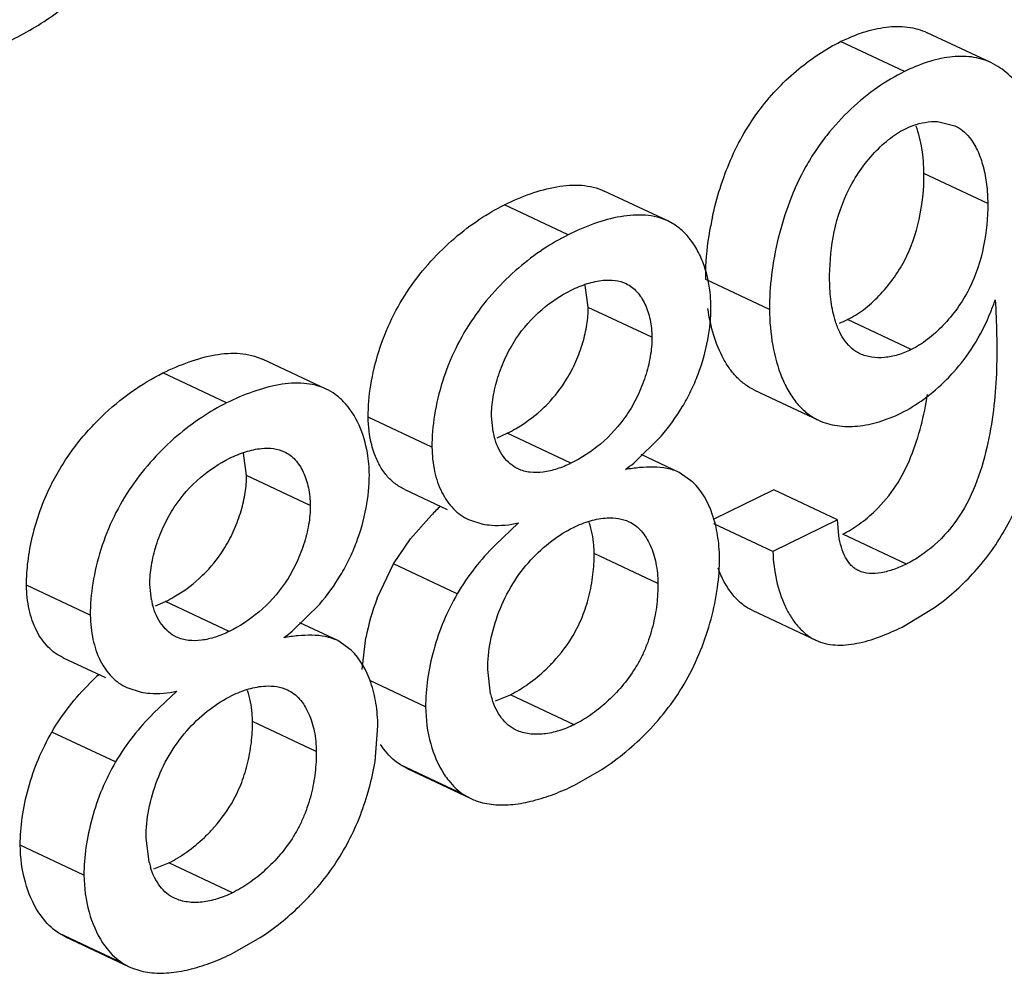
# Model space of a CAD drawing. Header units: inches. Extents: x 0 to 34, y 0 to 22.
# Tile 47 of 84: x 25.931 to 26.041, y 15.215 to 15.321. Entities that reach past the tile are written whole.
import ezdxf

# ---------------------------------------------------------------- set-up
doc = ezdxf.new("R2010")
doc.units = ezdxf.units.IN
doc.header["$LTSCALE"] = 1.87
doc.header["$MEASUREMENT"] = 0
doc.layers.get('0').update_dxf_attribs({"linetype": 'CONTINUOUS'})

msp = doc.modelspace()

# ---------------------------------------------------------------- linework, layer by layer
at = {"color": 7, "linetype": 'CONTINUOUS'}
for p, q in [((26.0393853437, 15.3162958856), (26.0322850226, 15.3196329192)), ((26.0297369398, 15.3152956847), (26.0226366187, 15.3186327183)), ((26.0334386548, 15.3097236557), (26.0353537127, 15.3092621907)), ((26.0390253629, 15.3005887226), (26.0319250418, 15.3039257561)), ((26.0033859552, 15.2986500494), (25.9962856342, 15.301987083)), ((25.9922880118, 15.2971143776), (25.9851876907, 15.3004514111)), ((25.994512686, 15.2890244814), (25.9941814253, 15.2915013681)), ((26.0147080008, 15.2887997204), (26.0076076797, 15.2921367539)), ((26.0016130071, 15.2856874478), (25.994512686, 15.2890244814)), ((26.0305018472, 15.2843177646), (26.0234015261, 15.2876547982)), ((25.9653190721, 15.2799135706), (25.9582187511, 15.2832506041)), ((25.9542203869, 15.2783778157), (25.9471200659, 15.2817148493)), ((26.0130565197, 15.2797977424), (26.0201568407, 15.2764607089)), ((25.9770993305, 15.2734544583), (25.9699990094, 15.2767914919)), ((25.983908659, 15.2751704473), (25.9837351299, 15.2768881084)), ((25.9843611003, 15.2745052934), (25.9854901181, 15.2749920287)), ((25.9925904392, 15.2716549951), (25.9854901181, 15.2749920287)), ((25.9995886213, 15.2716782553), (26.0026697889, 15.2747078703)), ((25.9564450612, 15.2702879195), (25.9561137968, 15.2727649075)), ((26.0046636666, 15.2706251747), (26.0004289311, 15.2726154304)), ((26.0061783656, 15.269562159), (26.0046637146, 15.2706251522)), ((25.9635453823, 15.266950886), (25.9564450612, 15.2702879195)), ((25.974074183, 15.2687276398), (25.9787838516, 15.2665141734)), ((26.0151826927, 15.2687035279), (26.0084298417, 15.2653798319)), ((26.0222830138, 15.2653664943), (26.0151826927, 15.2687035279)), ((25.974717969, 15.2632485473), (25.977034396, 15.2658718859)), ((25.9811745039, 15.2653906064), (25.9827599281, 15.264880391)), ((26.0222830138, 15.2653664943), (26.0150911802, 15.2618267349)), ((26.0224231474, 15.2636016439), (26.0222830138, 15.2653664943)), ((25.9867417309, 15.265001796), (25.9841298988, 15.262529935)), ((26.0150911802, 15.2618267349), (26.0085065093, 15.2649214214)), ((25.9728256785, 15.2604452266), (25.974717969, 15.2632485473)), ((26.0299647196, 15.260415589), (26.0228643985, 15.2637526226)), ((26.0022783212, 15.2582674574), (25.9951780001, 15.2616044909)), ((25.9709906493, 15.2566054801), (25.9728256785, 15.2604452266)), ((25.9799259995, 15.2571081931), (25.9728256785, 15.2604452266)), ((25.9390317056, 15.2547178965), (25.9319313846, 15.25805493)), ((25.9458410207, 15.2564341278), (25.945667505, 15.2581515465)), ((25.9462933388, 15.2557686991), (25.9474224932, 15.2562554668)), ((25.9545228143, 15.2529184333), (25.9474224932, 15.2562554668)), ((25.9615214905, 15.2529417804), (25.964603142, 15.2559717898)), ((26.0127826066, 15.2552686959), (26.0198829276, 15.2519316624)), ((26.0294821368, 15.253405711), (26.0330805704, 15.2555651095)), ((25.9665962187, 15.2518890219), (25.9623619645, 15.2538790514)), ((25.9693088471, 15.2486893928), (25.9697299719, 15.252193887)), ((25.9681111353, 15.250825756), (25.9665962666, 15.2518889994)), ((25.9360065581, 15.249991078), (25.9407162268, 15.2477776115)), ((25.9836417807, 15.2459551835), (25.9833134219, 15.2486701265)), ((25.943106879, 15.2466540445), (25.9446923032, 15.2461438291)), ((25.9763965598, 15.2445012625), (25.9701646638, 15.2474301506)), ((25.9486741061, 15.2462652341), (25.9460622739, 15.2437933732)), ((25.9841729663, 15.2451961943), (25.9858352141, 15.2458623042)), ((25.9929355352, 15.2425252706), (25.9858352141, 15.2458623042)), ((25.9642106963, 15.2395308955), (25.9571103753, 15.2428679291)), ((25.9707555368, 15.2384402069), (25.9710727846, 15.2423946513)), ((25.9418583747, 15.2383716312), (25.9347580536, 15.2417086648)), ((25.9806894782, 15.2347060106), (25.9735891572, 15.2380430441)), ((25.9743447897, 15.2376301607), (25.9735891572, 15.2380430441)), ((25.9743422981, 15.2376248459), (25.9814426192, 15.2342878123)), ((25.9929975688, 15.2357944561), (25.9960431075, 15.2375440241)), ((25.9806894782, 15.2347060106), (25.9814426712, 15.234287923)), ((25.938328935, 15.2257647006), (25.9312286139, 15.2291017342)), ((25.9455751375, 15.227218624), (25.945246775, 15.229934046)), ((25.946106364, 15.2264599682), (25.9477675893, 15.2271257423)), ((25.9548679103, 15.2237887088), (25.9477675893, 15.2271257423)), ((25.9426218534, 15.2159694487), (25.9355215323, 15.2193064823)), ((25.9362771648, 15.2188935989), (25.9355215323, 15.2193064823)), ((25.9362746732, 15.218888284), (25.9433749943, 15.2155512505)), ((25.9549299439, 15.2170578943), (25.9579754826, 15.2188074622)), ((25.9426218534, 15.2159694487), (25.9433750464, 15.2155513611))]:
    msp.add_line(p, q, dxfattribs=at)
for centre, radius, start, end in [((26.0092488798, 15.3037353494), 0.0226769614, 347.4568042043, 0.4810888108), ((26.042815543, 15.2916537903), 0.0352501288, 167.8623934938, 169.4431078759), ((26.0191275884, 15.2963176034), 0.0096597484, 290.6162671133, 296.2601870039), ((25.9920757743, 15.2767915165), 0.0083264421, 191.2265744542, 195.2285287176), ((25.9865802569, 15.2876177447), 0.0205738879, 305.9512365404, 309.218201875), ((26.0077140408, 15.2357854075), 0.0429701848, 133.6431180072, 135.5592730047), ((25.9540064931, 15.2580549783), 0.008324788, 191.2272989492, 195.2315956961), ((25.9965026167, 15.2469291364), 0.0272853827, 159.2289420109, 168.8749298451), ((25.9485138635, 15.2688813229), 0.0205734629, 305.9512229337, 309.2165172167), ((25.969646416, 15.2170488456), 0.0429701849, 133.6431180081, 135.5592730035), ((25.9929193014, 15.2482438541), 0.0095556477, 193.8576060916, 197.2982667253), ((25.9548545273, 15.2295074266), 0.0095574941, 193.8556909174, 197.2944252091)]:
    msp.add_arc(centre, radius, start, end, dxfattribs=at)
for points, knots in [([(25.9296378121, 15.3184954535), (25.9314269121, 15.3193760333), (25.9341036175, 15.3208932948), (25.9374042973, 15.323482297), (25.9397957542, 15.3258779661), (25.9419914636, 15.3286449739), (25.9439596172, 15.3316858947), (25.9456438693, 15.3349165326), (25.9474631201, 15.3393719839), (25.9490212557, 15.3451366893), (25.9499962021, 15.3521321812), (25.9503507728, 15.3590041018), (25.9503480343, 15.3635217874), (25.9503276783, 15.3657304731)], [0, 0, 0, 0, 0.1091545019, 0.1675021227, 0.2291705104, 0.2939851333, 0.360513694, 0.4271662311, 0.4931150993, 0.6236335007, 0.7527466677, 0.87909216, 1, 1, 1, 1]), ([(26.0226366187, 15.3186327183), (26.0234601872, 15.3190380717), (26.0251097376, 15.3197248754), (26.0276298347, 15.3203286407), (26.0296970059, 15.3203728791), (26.031230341, 15.320063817), (26.0319438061, 15.3197932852), (26.0322850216, 15.3196329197)], [0, 0, 0, 0, 0.2749922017, 0.5331538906, 0.7725799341, 0.8870511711, 1, 1, 1, 1]), ([(26.0083534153, 15.2990654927), (26.0085865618, 15.3001496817), (26.0091571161, 15.3023085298), (26.0103185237, 15.3054455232), (26.011795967, 15.3084247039), (26.0136033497, 15.3111394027), (26.0156687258, 15.3135375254), (26.0185552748, 15.3162038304), (26.0209719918, 15.3178134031), (26.0226366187, 15.3186327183)], [0, 0, 0, 0, 0.1327801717, 0.2668934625, 0.3998992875, 0.5300004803, 0.6563314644, 0.7778564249, 1, 1, 1, 1]), ([(26.0393853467, 15.3162958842), (26.0390441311, 15.3164562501), (26.0383306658, 15.3167267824), (26.0367973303, 15.3170358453), (26.0347301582, 15.3169916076), (26.0322100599, 15.3163878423), (26.0305605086, 15.3157010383), (26.0297369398, 15.3152956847)], [0, 0, 0, 0, 0.1129488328, 0.2274200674, 0.4668461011, 0.7250077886, 1, 1, 1, 1]), ([(26.0451411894, 15.3083176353), (26.0449025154, 15.3092043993), (26.0443091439, 15.3108992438), (26.0430371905, 15.3131856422), (26.0414180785, 15.3150588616), (26.0400846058, 15.3159672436), (26.0393853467, 15.3162958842)], [0, 0, 0, 0, 0.2721545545, 0.5295749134, 0.7710208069, 1, 1, 1, 1]), ([(26.0297369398, 15.3152956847), (26.0286968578, 15.3147837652), (26.0266116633, 15.3135319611), (26.0236873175, 15.3111548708), (26.0214485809, 15.3087287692), (26.0198380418, 15.3065247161), (26.0183679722, 15.3041173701), (26.0168799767, 15.3008718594), (26.0156193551, 15.2968125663), (26.014868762, 15.2927687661), (26.0146961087, 15.290090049), (26.0147080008, 15.2887997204)], [0, 0, 0, 0, 0.1085495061, 0.2267196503, 0.3518418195, 0.4164174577, 0.4820953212, 0.6156856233, 0.7494855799, 0.8791701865, 1, 1, 1, 1]), ([(26.0297958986, 15.3088984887), (26.0300948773, 15.3090456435), (26.0312457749, 15.3095370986), (26.032520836, 15.309769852), (26.0334386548, 15.3097236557)], [0, 0, 0, 0, 0.2661138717, 1, 1, 1, 1]), ([(26.0319250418, 15.3039257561), (26.031916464, 15.3048564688), (26.031780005, 15.3066553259), (26.0313490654, 15.3084158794), (26.0310399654, 15.309226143)], [0, 0, 0, 0, 0.5176678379, 1, 1, 1, 1]), ([(26.0353537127, 15.3092621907), (26.0356668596, 15.3091150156), (26.036270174, 15.3087404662), (26.0371695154, 15.3078222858), (26.0379678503, 15.3064626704), (26.0385754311, 15.3046731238), (26.0389349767, 15.3026835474), (26.0390188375, 15.301296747), (26.0390253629, 15.3005887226)], [0, 0, 0, 0, 0.1051177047, 0.2132947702, 0.387514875, 0.5788879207, 0.7848920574, 1, 1, 1, 1]), ([(26.0214136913, 15.2920048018), (26.0213989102, 15.2936085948), (26.0216520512, 15.2969346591), (26.0228581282, 15.3010078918), (26.0245669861, 15.3040224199), (26.0261310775, 15.3060460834), (26.0278610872, 15.3077149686), (26.0291461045, 15.3085786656), (26.0297958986, 15.3088984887)], [0, 0, 0, 0, 0.2433642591, 0.5033697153, 0.6364683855, 0.7672443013, 0.8901068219, 1, 1, 1, 1]), ([(25.9851876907, 15.3004514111), (25.9861334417, 15.3009169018), (25.9880273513, 15.3017362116), (25.9904794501, 15.3024255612), (25.9924025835, 15.3026612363), (25.9937719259, 15.3026580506), (25.995078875, 15.3024553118), (25.9958996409, 15.3021684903), (25.9962855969, 15.3019871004)], [0, 0, 0, 0, 0.273742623, 0.5347826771, 0.6580068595, 0.7759068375, 0.8892523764, 1, 1, 1, 1]), ([(25.9699990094, 15.2767914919), (25.9699879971, 15.2779863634), (25.9702100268, 15.2804699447), (25.9711063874, 15.2841716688), (25.9725457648, 15.2878203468), (25.9745231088, 15.2911960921), (25.9769013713, 15.2941838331), (25.9795354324, 15.2967455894), (25.9822945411, 15.2988478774), (25.9842276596, 15.299978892), (25.9851876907, 15.3004514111)], [0, 0, 0, 0, 0.1214642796, 0.2520254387, 0.3860623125, 0.5186854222, 0.6481787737, 0.7730902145, 0.8912324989, 1, 1, 1, 1]), ([(26.0390253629, 15.3005887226), (26.039039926, 15.2990085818), (26.0387238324, 15.2957332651), (26.0371845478, 15.2909813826), (26.0347366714, 15.2875566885), (26.0323900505, 15.2854375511), (26.0311333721, 15.2846285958), (26.0305018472, 15.2843177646)], [0, 0, 0, 0, 0.2461099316, 0.5086619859, 0.7689776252, 0.8903748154, 1, 1, 1, 1]), ([(26.0033859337, 15.2986500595), (26.0029999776, 15.2988314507), (26.0021792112, 15.2991182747), (26.0008722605, 15.2993210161), (25.9995029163, 15.2993242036), (25.9975797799, 15.2990885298), (25.995127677, 15.29839918), (25.9932337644, 15.297579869), (25.9922880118, 15.2971143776)], [0, 0, 0, 0, 0.110747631, 0.2240931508, 0.3419931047, 0.4652172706, 0.7262573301, 1, 1, 1, 1]), ([(26.0074250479, 15.293679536), (26.0072279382, 15.2942428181), (26.006765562, 15.2953095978), (26.0058410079, 15.296728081), (26.0047227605, 15.2978765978), (26.0038419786, 15.2984357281), (26.0033859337, 15.2986500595)], [0, 0, 0, 0, 0.2727204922, 0.5287587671, 0.7697221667, 1, 1, 1, 1]), ([(26.0076076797, 15.2921367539), (26.0076032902, 15.2926130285), (26.0076406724, 15.2946153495), (26.0078825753, 15.2966120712), (26.0081620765, 15.2981120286)], [0, 0, 0, 0, 0.2379010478, 1, 1, 1, 1]), ([(26.0269006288, 15.2902975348), (26.0280218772, 15.2914540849), (26.02996314, 15.294115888), (26.0310293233, 15.297220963), (26.0313846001, 15.2988104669)], [0, 0, 0, 0, 0.497239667, 1, 1, 1, 1]), ([(25.9922880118, 15.2971143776), (25.9913279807, 15.2966418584), (25.9893948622, 15.2955108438), (25.9866357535, 15.2934085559), (25.9840016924, 15.2908467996), (25.9816234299, 15.2878590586), (25.9796460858, 15.2844833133), (25.9782067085, 15.2808346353), (25.9773103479, 15.2771329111), (25.9770883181, 15.2746493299), (25.9770993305, 15.2734544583)], [0, 0, 0, 0, 0.1087675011, 0.2269097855, 0.3518212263, 0.4813145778, 0.6139376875, 0.7479745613, 0.8785357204, 1, 1, 1, 1]), ([(26.0081910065, 15.2891036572), (26.0081872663, 15.2895094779), (26.0081138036, 15.2910581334), (26.0078030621, 15.2925992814), (26.0074250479, 15.293679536)], [0, 0, 0, 0, 0.2617764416, 1, 1, 1, 1]), ([(25.9926228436, 15.2909495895), (25.9931958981, 15.2912316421), (25.994346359, 15.2917060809), (25.995566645, 15.2919796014), (25.9961652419, 15.2920368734)], [0, 0, 0, 0, 0.5150702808, 1, 1, 1, 1]), ([(25.9961652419, 15.2920368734), (25.9966119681, 15.2920796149), (25.9974919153, 15.2920816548), (25.9983483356, 15.2918468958), (25.9987313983, 15.2916668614)], [0, 0, 0, 0, 0.5146244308, 1, 1, 1, 1]), ([(25.9987313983, 15.2916668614), (25.9989546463, 15.2915619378), (25.9993880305, 15.2913019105), (26.0001631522, 15.2905864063), (26.0009262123, 15.2893707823), (26.0014780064, 15.2876238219), (26.001606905, 15.2863495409), (26.0016130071, 15.2856874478)], [0, 0, 0, 0, 0.1063256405, 0.2160280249, 0.4521478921, 0.7146026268, 1, 1, 1, 1]), ([(26.0220696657, 15.2874596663), (26.0218425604, 15.288169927), (26.0215243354, 15.2896802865), (26.0214209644, 15.2912156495), (26.0214136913, 15.2920048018)], [0, 0, 0, 0, 0.4858293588, 1, 1, 1, 1]), ([(25.9837351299, 15.2768881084), (25.9837286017, 15.27759643), (25.9838679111, 15.2790731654), (25.9844109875, 15.2812788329), (25.9852623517, 15.2834652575), (25.9867355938, 15.2861320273), (25.9891288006, 15.2888181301), (25.9914539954, 15.2903742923), (25.9926228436, 15.2909495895)], [0, 0, 0, 0, 0.1218323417, 0.2535975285, 0.3896650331, 0.5242091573, 0.775933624, 1, 1, 1, 1]), ([(26.0234015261, 15.2876547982), (26.0240262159, 15.2879622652), (26.0252691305, 15.2887602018), (26.0263642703, 15.2897442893), (26.0269006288, 15.2902975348)], [0, 0, 0, 0, 0.4746722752, 1, 1, 1, 1]), ([(26.0398717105, 15.289873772), (26.0399940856, 15.2872945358), (26.0401403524, 15.2833641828), (26.0397846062, 15.2780381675), (26.0391042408, 15.2738636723), (26.0379466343, 15.2696621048), (26.0360631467, 15.2656945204), (26.0337059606, 15.2629944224), (26.0316020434, 15.261334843), (26.0305098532, 15.2606838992), (26.0299647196, 15.260415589)], [0, 0, 0, 0, 0.235829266, 0.3586153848, 0.4869156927, 0.6214922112, 0.7556528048, 0.8843684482, 0.9445085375, 1, 1, 1, 1]), ([(26.0374144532, 15.2846882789), (26.0381881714, 15.285900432), (26.039049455, 15.2876277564), (26.039716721, 15.2894225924), (26.0398717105, 15.289873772)], [0, 0, 0, 0, 0.7508959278, 1, 1, 1, 1]), ([(25.993906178, 15.2851023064), (25.9941011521, 15.2857625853), (25.9944016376, 15.2870583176), (25.9945185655, 15.2883865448), (25.994512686, 15.2890244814)], [0, 0, 0, 0, 0.5190363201, 1, 1, 1, 1]), ([(26.0026697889, 15.2747078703), (26.0035261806, 15.2757148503), (26.0047027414, 15.2773424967), (26.0059819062, 15.2796944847), (26.0070400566, 15.2821636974), (26.0079305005, 15.2852979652), (26.0082023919, 15.2878683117), (26.0081910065, 15.2891036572)], [0, 0, 0, 0, 0.2522646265, 0.3810453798, 0.5103843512, 0.7642426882, 1, 1, 1, 1]), ([(26.0130565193, 15.2797977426), (26.012697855, 15.2799663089), (26.0120020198, 15.2803730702), (26.0110761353, 15.2811779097), (26.0102635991, 15.2821537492), (26.0093061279, 15.2836920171), (26.0084044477, 15.2859500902), (26.0079929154, 15.2878874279), (26.0078475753, 15.2889033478)], [0, 0, 0, 0, 0.109049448, 0.2202925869, 0.3359174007, 0.4571731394, 0.7176050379, 1, 1, 1, 1]), ([(26.0147080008, 15.2887997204), (26.0147203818, 15.287456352), (26.0149420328, 15.2848637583), (26.0157738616, 15.2817828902), (26.0168081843, 15.2796514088), (26.0177360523, 15.2783054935), (26.0188419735, 15.2772068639), (26.0197081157, 15.2766716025), (26.0201568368, 15.2764607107)], [0, 0, 0, 0, 0.2850432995, 0.5495540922, 0.6715273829, 0.7862299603, 0.8948011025, 1, 1, 1, 1]), ([(26.024794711, 15.2838588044), (26.0244729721, 15.2840100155), (26.0238537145, 15.284406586), (26.0230978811, 15.2852484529), (26.0224966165, 15.2862841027), (26.0221994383, 15.2870538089), (26.0220696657, 15.2874596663)], [0, 0, 0, 0, 0.2298053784, 0.4686029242, 0.7245572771, 1, 1, 1, 1]), ([(25.9921080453, 15.281015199), (25.9924948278, 15.2816516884), (25.9931797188, 15.2829820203), (25.9936947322, 15.2843862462), (25.993906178, 15.2851023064)], [0, 0, 0, 0, 0.4993859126, 1, 1, 1, 1]), ([(26.0016130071, 15.2856874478), (26.0016195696, 15.2849753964), (26.001472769, 15.2834897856), (26.0009081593, 15.2812751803), (26.0000306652, 15.2790853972), (25.9985244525, 15.2764289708), (25.9960983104, 15.2737670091), (25.9937609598, 15.2722311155), (25.9925904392, 15.2716549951)], [0, 0, 0, 0, 0.1221025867, 0.2543455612, 0.3908360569, 0.5254045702, 0.7762932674, 1, 1, 1, 1]), ([(25.9471200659, 15.2817148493), (25.9480658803, 15.2821803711), (25.9499599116, 15.2829997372), (25.9524121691, 15.2836891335), (25.9543354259, 15.2839248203), (25.9557048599, 15.2839216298), (25.9570119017, 15.2837188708), (25.9578327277, 15.2834320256), (25.9582187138, 15.2832506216)], [0, 0, 0, 0, 0.2737425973, 0.5347815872, 0.6580053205, 0.7759051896, 0.889251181, 1, 1, 1, 1]), ([(26.0305018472, 15.2843177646), (26.030019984, 15.2840805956), (26.0290445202, 15.2836928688), (26.0275468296, 15.2833913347), (26.0261042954, 15.2834100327), (26.0252010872, 15.2836678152), (26.024794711, 15.2838588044)], [0, 0, 0, 0, 0.2729771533, 0.5305804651, 0.7717752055, 1, 1, 1, 1]), ([(26.0344351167, 15.2809818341), (26.0347099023, 15.2812574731), (26.0358006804, 15.2824102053), (26.036770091, 15.2836787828), (26.0374144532, 15.2846882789)], [0, 0, 0, 0, 0.2452754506, 1, 1, 1, 1]), ([(25.9346233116, 15.2691500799), (25.9353356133, 15.2706004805), (25.9370179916, 15.2733230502), (25.9401134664, 15.2768264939), (25.9434915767, 15.2796460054), (25.9459136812, 15.281121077), (25.9471200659, 15.2817148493)], [0, 0, 0, 0, 0.2692682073, 0.5297637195, 0.775937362, 1, 1, 1, 1]), ([(25.9653190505, 15.2799135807), (25.9649330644, 15.280094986), (25.9641122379, 15.2803818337), (25.9628051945, 15.2805845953), (25.9614357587, 15.2805877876), (25.9595124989, 15.2803521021), (25.9570602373, 15.2796627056), (25.9551662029, 15.2788433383), (25.9542203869, 15.2783778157)], [0, 0, 0, 0, 0.1107488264, 0.2240947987, 0.3419946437, 0.4652183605, 0.7262573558, 1, 1, 1, 1]), ([(25.9892190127, 15.2775318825), (25.9894894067, 15.277776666), (25.9905756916, 15.278827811), (25.9915125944, 15.2800353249), (25.9921080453, 15.281015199)], [0, 0, 0, 0, 0.2413315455, 1, 1, 1, 1]), ([(26.0293303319, 15.2772317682), (26.0302361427, 15.2776776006), (26.0320443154, 15.2788043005), (26.0336523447, 15.2801966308), (26.0344351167, 15.2809818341)], [0, 0, 0, 0, 0.4765984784, 1, 1, 1, 1]), ([(25.9672241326, 15.2785362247), (25.9669457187, 15.278822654), (25.9663512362, 15.2793448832), (25.965669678, 15.2797487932), (25.9653190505, 15.2799135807)], [0, 0, 0, 0, 0.5076406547, 1, 1, 1, 1]), ([(25.9542203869, 15.2783778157), (25.9532603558, 15.2779052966), (25.9513272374, 15.276774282), (25.9485681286, 15.274671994), (25.9459340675, 15.2721102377), (25.943555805, 15.2691224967), (25.941578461, 15.2657467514), (25.9401390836, 15.2620980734), (25.939242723, 15.2583963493), (25.9390206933, 15.255912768), (25.9390317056, 15.2547178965)], [0, 0, 0, 0, 0.1087675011, 0.2269097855, 0.3518212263, 0.4813145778, 0.6139376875, 0.7479745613, 0.8785357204, 1, 1, 1, 1]), ([(25.9701243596, 15.2703675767), (25.9701168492, 15.2711824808), (25.9698724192, 15.2740857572), (25.9686949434, 15.2770230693), (25.9672241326, 15.2785362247)], [0, 0, 0, 0, 0.2785987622, 1, 1, 1, 1]), ([(26.030475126, 15.272397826), (26.0309291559, 15.273520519), (26.0316508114, 15.2758032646), (26.0321376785, 15.2781421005), (26.0323291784, 15.2793015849)], [0, 0, 0, 0, 0.5075084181, 1, 1, 1, 1]), ([(25.9854901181, 15.2749920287), (25.9858075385, 15.2751482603), (25.9871356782, 15.2758602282), (25.9883644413, 15.2767582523), (25.9892190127, 15.2775318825)], [0, 0, 0, 0, 0.234836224, 1, 1, 1, 1]), ([(26.0201568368, 15.2764607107), (26.0208101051, 15.2761536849), (26.0222626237, 15.2757419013), (26.0245813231, 15.275724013), (26.0269868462, 15.276221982), (26.0285543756, 15.2768498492), (26.0293303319, 15.2772317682)], [0, 0, 0, 0, 0.2281666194, 0.4690398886, 0.7266208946, 1, 1, 1, 1]), ([(25.970678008, 15.2727658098), (25.9705687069, 15.2730707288), (25.9701702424, 15.2743771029), (25.9700085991, 15.2757509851), (25.9699990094, 15.2767914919)], [0, 0, 0, 0, 0.2373944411, 1, 1, 1, 1]), ([(26.0330805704, 15.2555651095), (26.0338368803, 15.2561046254), (26.0353259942, 15.2572847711), (26.0374037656, 15.2593083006), (26.0393152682, 15.2616209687), (26.0409837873, 15.2642109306), (26.0424083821, 15.2670040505), (26.0439851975, 15.2708681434), (26.0448480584, 15.2738815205), (26.0452912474, 15.2758998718)], [0, 0, 0, 0, 0.1147965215, 0.2343195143, 0.3577737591, 0.4847084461, 0.6142179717, 0.7446565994, 1, 1, 1, 1]), ([(25.9866950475, 15.2710277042), (25.9863791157, 15.2711761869), (25.9857716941, 15.271574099), (25.9850221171, 15.2724031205), (25.9844275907, 15.2734298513), (25.9841522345, 15.274199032), (25.9840417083, 15.2746044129)], [0, 0, 0, 0, 0.2284090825, 0.4684239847, 0.7250737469, 1, 1, 1, 1]), ([(25.9545561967, 15.272213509), (25.9551291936, 15.2724955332), (25.956279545, 15.2729698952), (25.9574997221, 15.2732433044), (25.9580982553, 15.2733005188)], [0, 0, 0, 0, 0.5150737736, 1, 1, 1, 1]), ([(25.9580982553, 15.2733005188), (25.9585448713, 15.2733432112), (25.959424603, 15.2733451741), (25.9602807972, 15.2731104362), (25.9606637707, 15.2729304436)], [0, 0, 0, 0, 0.5146188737, 1, 1, 1, 1]), ([(25.9606637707, 15.2729304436), (25.9608870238, 15.2728255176), (25.9613204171, 15.2725654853), (25.9620955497, 15.2718499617), (25.9628586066, 15.2706343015), (25.9634103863, 15.2688872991), (25.9635392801, 15.2676129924), (25.9635453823, 15.266950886)], [0, 0, 0, 0, 0.1063259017, 0.2160281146, 0.4521476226, 0.7146026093, 1, 1, 1, 1]), ([(25.974074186, 15.2687276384), (25.9736940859, 15.2689062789), (25.9729562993, 15.269350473), (25.9720060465, 15.2702720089), (25.9712309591, 15.2714292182), (25.9708438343, 15.2723032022), (25.970678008, 15.2727658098)], [0, 0, 0, 0, 0.2327516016, 0.4728405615, 0.7276547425, 1, 1, 1, 1]), ([(25.9770993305, 15.2734544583), (25.9771077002, 15.2725463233), (25.9772896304, 15.2708058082), (25.97807958, 15.2684355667), (25.9791682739, 15.2668128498), (25.9802655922, 15.2658815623), (25.9808658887, 15.2655356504), (25.9811745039, 15.2653906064)], [0, 0, 0, 0, 0.2867753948, 0.5479257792, 0.7825215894, 0.8923218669, 1, 1, 1, 1]), ([(25.945667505, 15.2581515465), (25.9456609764, 15.2588599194), (25.9458003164, 15.2603367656), (25.9463434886, 15.2625425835), (25.947194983, 15.2647291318), (25.9486684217, 15.2673959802), (25.9510619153, 15.2700820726), (25.9533872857, 15.2716381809), (25.9545561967, 15.272213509)], [0, 0, 0, 0, 0.1218339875, 0.2536016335, 0.3896709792, 0.5242148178, 0.7759347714, 1, 1, 1, 1]), ([(25.9925904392, 15.2716549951), (25.9920901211, 15.2714087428), (25.9910844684, 15.2709914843), (25.9895448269, 15.2706238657), (25.9880530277, 15.2705826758), (25.9871133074, 15.2708311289), (25.9866950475, 15.2710277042)], [0, 0, 0, 0, 0.2737912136, 0.5325011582, 0.7730908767, 1, 1, 1, 1]), ([(26.0265087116, 15.2663781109), (26.0273613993, 15.2672059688), (26.0289251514, 15.2690801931), (26.0300145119, 15.271258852), (26.030475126, 15.272397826)], [0, 0, 0, 0, 0.4916979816, 1, 1, 1, 1]), ([(26.0046637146, 15.2706251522), (26.0042273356, 15.2708302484), (26.0032787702, 15.2711239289), (26.0017778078, 15.2712606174), (26.0002263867, 15.2711859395), (25.9991841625, 15.2710452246), (25.9986591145, 15.2709628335)], [0, 0, 0, 0, 0.2372672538, 0.4828305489, 0.7384733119, 1, 1, 1, 1]), ([(25.9558385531, 15.2663657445), (25.9560335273, 15.2670260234), (25.9563340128, 15.2683217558), (25.9564509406, 15.2696499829), (25.9564450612, 15.2702879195)], [0, 0, 0, 0, 0.5190363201, 1, 1, 1, 1]), ([(25.964603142, 15.2559717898), (25.9654595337, 15.2569787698), (25.9666360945, 15.2586064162), (25.9679152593, 15.2609584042), (25.9689734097, 15.2634276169), (25.9698638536, 15.2665618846), (25.970135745, 15.2691322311), (25.9701243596, 15.2703675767)], [0, 0, 0, 0, 0.2522646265, 0.3810453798, 0.5103843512, 0.7642426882, 1, 1, 1, 1]), ([(26.0091404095, 15.2611312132), (26.0091326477, 15.2619733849), (26.0089948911, 15.2636162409), (26.0082728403, 15.2665637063), (26.0071822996, 15.2685871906), (26.0061783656, 15.269562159)], [0, 0, 0, 0, 0.2772657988, 0.5392842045, 1, 1, 1, 1]), ([(25.9319313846, 15.25805493), (25.9319231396, 15.2589495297), (25.9320442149, 15.2608003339), (25.9327455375, 15.2645729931), (25.9337483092, 15.2673683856), (25.9346233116, 15.2691500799)], [0, 0, 0, 0, 0.233408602, 0.4821293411, 1, 1, 1, 1]), ([(25.9540404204, 15.2622786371), (25.954427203, 15.2629151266), (25.9551120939, 15.2642454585), (25.9556271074, 15.2656496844), (25.9558385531, 15.2663657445)], [0, 0, 0, 0, 0.4993859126, 1, 1, 1, 1]), ([(25.9635453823, 15.266950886), (25.9635519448, 15.2662388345), (25.9634051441, 15.2647532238), (25.9628405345, 15.2625386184), (25.9619630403, 15.2603488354), (25.9604568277, 15.2576924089), (25.9580306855, 15.2550304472), (25.955693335, 15.2534945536), (25.9545228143, 15.2529184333)], [0, 0, 0, 0, 0.1221025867, 0.2543455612, 0.3908360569, 0.5254045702, 0.7762932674, 1, 1, 1, 1]), ([(26.0228643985, 15.2637526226), (26.023508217, 15.2640695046), (26.0247939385, 15.2648601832), (26.0259461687, 15.2658319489), (26.0265087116, 15.2663781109)], [0, 0, 0, 0, 0.4778636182, 1, 1, 1, 1]), ([(25.9928665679, 15.2645048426), (25.9934731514, 15.2648033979), (25.9946932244, 15.2652912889), (25.9959912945, 15.265536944), (25.9966220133, 15.2655688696)], [0, 0, 0, 0, 0.5170348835, 1, 1, 1, 1]), ([(25.9966220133, 15.2655688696), (25.9970464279, 15.2655903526), (25.99788271, 15.2655555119), (25.9986899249, 15.2653153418), (25.9990565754, 15.2651430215)], [0, 0, 0, 0, 0.5119458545, 1, 1, 1, 1]), ([(25.9990565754, 15.2651430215), (25.9993111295, 15.2650233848), (25.9998041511, 15.2647242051), (26.0004448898, 15.2641179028), (26.0009929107, 15.2633757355), (26.0016142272, 15.2621993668), (26.0021315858, 15.2604813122), (26.0022713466, 15.2590242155), (26.0022783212, 15.2582674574)], [0, 0, 0, 0, 0.1059519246, 0.2152795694, 0.3302686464, 0.4519468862, 0.7149200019, 1, 1, 1, 1]), ([(25.9827599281, 15.264880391), (25.9830764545, 15.2648189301), (25.9844017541, 15.2646489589), (25.9857544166, 15.2647845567), (25.9867417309, 15.265001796)], [0, 0, 0, 0, 0.2418220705, 1, 1, 1, 1]), ([(25.9845652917, 15.2550858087), (25.9849795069, 15.2561678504), (25.9859795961, 15.2582300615), (25.988007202, 15.2608907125), (25.990315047, 15.2630056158), (25.9920145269, 15.2640854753), (25.9928665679, 15.2645048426)], [0, 0, 0, 0, 0.2710410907, 0.5323270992, 0.7778422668, 1, 1, 1, 1]), ([(25.9951780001, 15.2616044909), (25.9951751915, 15.2619092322), (25.9951230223, 15.2630770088), (25.994905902, 15.2642414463), (25.9946320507, 15.2650612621)], [0, 0, 0, 0, 0.2606743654, 1, 1, 1, 1]), ([(26.0246380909, 15.2596865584), (26.0244867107, 15.2597577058), (26.0241923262, 15.2599290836), (26.0236592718, 15.2603957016), (26.0231192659, 15.2611884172), (26.0226732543, 15.2623279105), (26.0224912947, 15.2631631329), (26.0224231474, 15.2636016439)], [0, 0, 0, 0, 0.1074843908, 0.2173940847, 0.4528571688, 0.7148322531, 1, 1, 1, 1]), ([(25.9511513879, 15.2587953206), (25.9514217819, 15.2590401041), (25.9525080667, 15.2600912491), (25.9534449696, 15.261298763), (25.9540404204, 15.2622786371)], [0, 0, 0, 0, 0.2413315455, 1, 1, 1, 1]), ([(25.9841298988, 15.262529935), (25.9833384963, 15.2617221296), (25.9818041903, 15.2600142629), (25.9805002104, 15.2581169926), (25.9799259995, 15.2571081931)], [0, 0, 0, 0, 0.4934756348, 1, 1, 1, 1]), ([(26.0150911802, 15.2618267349), (26.015126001, 15.260742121), (26.0153769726, 15.2586492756), (26.0161696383, 15.2561875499), (26.0170884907, 15.2544931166), (26.0178878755, 15.2534203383), (26.0188111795, 15.2525426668), (26.019517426, 15.2521034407), (26.0198829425, 15.2519316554)], [0, 0, 0, 0, 0.2832355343, 0.5468501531, 0.6692839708, 0.784969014, 0.894587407, 1, 1, 1, 1]), ([(25.9945854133, 15.2567901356), (25.9947920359, 15.2575998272), (25.9950887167, 15.2591977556), (25.9951852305, 15.2608199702), (25.9951780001, 15.2616044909)], [0, 0, 0, 0, 0.5157652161, 1, 1, 1, 1]), ([(25.9960431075, 15.2375440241), (25.9978843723, 15.2387568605), (26.0005138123, 15.2409305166), (26.003513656, 15.2444046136), (26.0055155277, 15.2474248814), (26.0071010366, 15.2507505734), (26.008262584, 15.2542322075), (26.0089785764, 15.2577078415), (26.0091506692, 15.2600180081), (26.0091404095, 15.2611312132)], [0, 0, 0, 0, 0.235632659, 0.3608667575, 0.4897125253, 0.6215952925, 0.7534558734, 0.8810248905, 1, 1, 1, 1]), ([(26.0127826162, 15.2552686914), (26.0123554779, 15.2554694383), (26.0115337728, 15.2560035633), (26.0104925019, 15.2570929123), (26.0096226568, 15.2584319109), (26.0091726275, 15.2594329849), (26.0089741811, 15.2599612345)], [0, 0, 0, 0, 0.2289695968, 0.4695287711, 0.7262346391, 1, 1, 1, 1]), ([(26.0299647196, 15.260415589), (26.029511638, 15.2601925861), (26.0285991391, 15.2598028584), (26.0272083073, 15.2594227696), (26.0258626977, 15.2593196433), (26.0250074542, 15.2595129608), (26.0246380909, 15.2596865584)], [0, 0, 0, 0, 0.2738724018, 0.5366728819, 0.778660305, 1, 1, 1, 1]), ([(25.9474224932, 15.2562554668), (25.9477399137, 15.2564116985), (25.9490680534, 15.2571236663), (25.9502968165, 15.2580216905), (25.9511513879, 15.2587953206)], [0, 0, 0, 0, 0.234836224, 1, 1, 1, 1]), ([(25.9360065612, 15.2499910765), (25.9356979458, 15.2501361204), (25.9350976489, 15.2504820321), (25.9340003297, 15.2514133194), (25.9329116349, 15.2530360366), (25.9321216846, 15.2554062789), (25.9319397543, 15.2571467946), (25.9319313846, 15.25805493)], [0, 0, 0, 0, 0.1076781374, 0.2174784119, 0.4520742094, 0.7132245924, 1, 1, 1, 1]), ([(26.0022783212, 15.2582674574), (26.0022854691, 15.2574918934), (26.0021912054, 15.2558880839), (26.0017481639, 15.2534732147), (26.0010974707, 15.251468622), (26.0003867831, 15.2499250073), (25.9995519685, 15.2484555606), (25.9983193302, 15.2467736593), (25.9966288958, 15.2450276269), (25.9948354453, 15.2435974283), (25.9935666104, 15.2428358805), (25.9929355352, 15.2425252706)], [0, 0, 0, 0, 0.1207002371, 0.2492283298, 0.3811865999, 0.4474084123, 0.5134046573, 0.6439211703, 0.770667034, 0.8905393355, 1, 1, 1, 1]), ([(25.9799259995, 15.2571081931), (25.9793498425, 15.2561395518), (25.978341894, 15.2540967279), (25.9772423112, 15.2508931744), (25.9765566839, 15.2476752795), (25.9763870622, 15.2455317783), (25.9763965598, 15.2445012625)], [0, 0, 0, 0, 0.2555859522, 0.5145623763, 0.7662938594, 1, 1, 1, 1]), ([(25.9928227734, 15.2524595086), (25.9932207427, 15.2531326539), (25.9939126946, 15.2545413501), (25.9943924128, 15.2560338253), (25.9945854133, 15.2567901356)], [0, 0, 0, 0, 0.5004607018, 1, 1, 1, 1]), ([(25.9486276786, 15.2522913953), (25.9483117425, 15.25243988), (25.9477043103, 15.2528377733), (25.9469546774, 15.2536667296), (25.9463600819, 15.2546933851), (25.9460846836, 15.2554625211), (25.9459741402, 15.2558678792)], [0, 0, 0, 0, 0.2284161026, 0.4684337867, 0.7250804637, 1, 1, 1, 1]), ([(25.9390317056, 15.2547178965), (25.9390400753, 15.2538097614), (25.9392220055, 15.2520692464), (25.9400119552, 15.2496990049), (25.941100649, 15.2480762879), (25.9421979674, 15.2471450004), (25.9427982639, 15.2467990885), (25.943106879, 15.2466540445)], [0, 0, 0, 0, 0.2867753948, 0.5479257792, 0.7825215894, 0.8923218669, 1, 1, 1, 1]), ([(25.9833134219, 15.2486701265), (25.9833037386, 15.2497207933), (25.9835467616, 15.2519121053), (25.9841587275, 15.2540237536), (25.9845652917, 15.2550858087)], [0, 0, 0, 0, 0.4802318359, 1, 1, 1, 1]), ([(26.0198829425, 15.2519316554), (26.0202148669, 15.2517756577), (26.020923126, 15.2515324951), (26.0220524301, 15.2513749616), (26.0232358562, 15.2513961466), (26.0249003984, 15.2516365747), (26.0270194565, 15.252275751), (26.0286599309, 15.2530010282), (26.0294821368, 15.253405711)], [0, 0, 0, 0, 0.1098898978, 0.2225008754, 0.3400488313, 0.4633520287, 0.72542087, 1, 1, 1, 1]), ([(25.9545228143, 15.2529184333), (25.9540225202, 15.2526721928), (25.9530169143, 15.2522549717), (25.9514773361, 15.2518874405), (25.9499856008, 15.2518463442), (25.9490459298, 15.2520948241), (25.9486276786, 15.2522913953)], [0, 0, 0, 0, 0.2737906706, 0.5324964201, 0.773085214, 1, 1, 1, 1]), ([(25.9665962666, 15.2518889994), (25.966159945, 15.2520940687), (25.9652115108, 15.2523877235), (25.9637107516, 15.2525244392), (25.9621595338, 15.2524498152), (25.9611174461, 15.2523091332), (25.9605924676, 15.252226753)], [0, 0, 0, 0, 0.2372674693, 0.4828309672, 0.7384733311, 1, 1, 1, 1]), ([(25.98981309, 15.248699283), (25.9900982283, 15.2489712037), (25.9912259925, 15.2501178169), (25.9922048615, 15.2514143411), (25.9928227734, 15.2524595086)], [0, 0, 0, 0, 0.2450053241, 1, 1, 1, 1]), ([(25.9710727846, 15.2423946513), (25.9710650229, 15.2432368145), (25.9709272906, 15.2448796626), (25.9702053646, 15.2478271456), (25.9691149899, 15.2498507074), (25.9681111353, 15.250825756)], [0, 0, 0, 0, 0.2772637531, 0.5392833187, 1, 1, 1, 1]), ([(25.9858352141, 15.2458623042), (25.986532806, 15.246205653), (25.9879328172, 15.2470617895), (25.9891938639, 15.2481087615), (25.98981309, 15.248699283)], [0, 0, 0, 0, 0.4760739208, 1, 1, 1, 1]), ([(25.9347580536, 15.2417086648), (25.9353328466, 15.2427184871), (25.9366383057, 15.2446175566), (25.9381744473, 15.2463268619), (25.9389667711, 15.247135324)], [0, 0, 0, 0, 0.5065315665, 1, 1, 1, 1]), ([(25.954799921, 15.2457687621), (25.9554064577, 15.2460672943), (25.9566264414, 15.2465551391), (25.9579244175, 15.2468007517), (25.9585550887, 15.2468326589)], [0, 0, 0, 0, 0.5170348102, 1, 1, 1, 1]), ([(25.9585550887, 15.2468326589), (25.9589794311, 15.2468541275), (25.9598155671, 15.2468192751), (25.9606226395, 15.2465791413), (25.9609892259, 15.2464068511)], [0, 0, 0, 0, 0.5119467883, 1, 1, 1, 1]), ([(25.9446923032, 15.2461438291), (25.9450088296, 15.2460823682), (25.9463341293, 15.2459123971), (25.9476867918, 15.2460479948), (25.9486741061, 15.2462652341)], [0, 0, 0, 0, 0.2418220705, 1, 1, 1, 1]), ([(25.9464983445, 15.2363489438), (25.9469125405, 15.2374310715), (25.9479126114, 15.2394934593), (25.9499402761, 15.2421543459), (25.9522482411, 15.2442694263), (25.953947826, 15.2453493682), (25.954799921, 15.2457687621)], [0, 0, 0, 0, 0.2710406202, 0.5323271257, 0.7778426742, 1, 1, 1, 1]), ([(25.9571103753, 15.2428679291), (25.9571075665, 15.2431726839), (25.9570554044, 15.2443405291), (25.9568383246, 15.2455050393), (25.9565645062, 15.2463249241)], [0, 0, 0, 0, 0.260670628, 1, 1, 1, 1]), ([(25.9609892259, 15.2464068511), (25.9612437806, 15.2462872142), (25.9617368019, 15.2459880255), (25.9623775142, 15.2453816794), (25.9629254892, 15.2446394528), (25.9635467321, 15.2434629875), (25.9640639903, 15.2417448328), (25.9642037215, 15.2402876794), (25.9642106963, 15.2395308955)], [0, 0, 0, 0, 0.1059490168, 0.2152740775, 0.3302621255, 0.4519411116, 0.7149188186, 1, 1, 1, 1]), ([(25.9864854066, 15.2419217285), (25.9861711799, 15.2420694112), (25.9855632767, 15.2424493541), (25.9848092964, 15.2432557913), (25.9842099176, 15.2442576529), (25.9839192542, 15.2450069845), (25.9837958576, 15.2454025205)], [0, 0, 0, 0, 0.2302371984, 0.4694184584, 0.7252431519, 1, 1, 1, 1]), ([(25.9763965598, 15.2445012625), (25.9764093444, 15.2431141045), (25.9767495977, 15.2404771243), (25.9777886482, 15.238008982), (25.9784720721, 15.2369720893)], [0, 0, 0, 0, 0.5276442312, 1, 1, 1, 1]), ([(25.9460622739, 15.2437933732), (25.9452708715, 15.2429855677), (25.9437365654, 15.241277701), (25.9424325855, 15.2393804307), (25.9418583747, 15.2383716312)], [0, 0, 0, 0, 0.4934756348, 1, 1, 1, 1]), ([(25.9565177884, 15.2380535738), (25.9567244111, 15.2388632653), (25.9570210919, 15.2404611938), (25.9571176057, 15.2420834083), (25.9571103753, 15.2428679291)], [0, 0, 0, 0, 0.5157652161, 1, 1, 1, 1]), ([(25.9929355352, 15.2425252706), (25.992391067, 15.242257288), (25.9912897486, 15.241811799), (25.9896003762, 15.2414418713), (25.9879682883, 15.2414279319), (25.9869428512, 15.2417067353), (25.9864854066, 15.2419217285)], [0, 0, 0, 0, 0.2727198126, 0.5313692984, 0.7728484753, 1, 1, 1, 1]), ([(25.9312286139, 15.2291017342), (25.9312191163, 15.23013225), (25.931388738, 15.2322757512), (25.9320743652, 15.2354936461), (25.9331739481, 15.2386971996), (25.9341818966, 15.2407400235), (25.9347580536, 15.2417086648)], [0, 0, 0, 0, 0.2337061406, 0.4854376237, 0.7444140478, 1, 1, 1, 1]), ([(25.9735891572, 15.2380430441), (25.9733751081, 15.2381806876), (25.9725166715, 15.2388114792), (25.9718133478, 15.2396382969), (25.9713686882, 15.2403137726)], [0, 0, 0, 0, 0.2393619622, 1, 1, 1, 1]), ([(25.9642106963, 15.2395308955), (25.9642178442, 15.2387553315), (25.9641235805, 15.237151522), (25.963680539, 15.2347366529), (25.9630298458, 15.2327320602), (25.9623191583, 15.2311884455), (25.9614843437, 15.2297189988), (25.9602517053, 15.2280370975), (25.958561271, 15.226291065), (25.9567678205, 15.2248608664), (25.9554989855, 15.2240993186), (25.9548679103, 15.2237887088)], [0, 0, 0, 0, 0.1207002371, 0.2492283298, 0.3811865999, 0.4474084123, 0.5134046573, 0.6439211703, 0.770667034, 0.8905393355, 1, 1, 1, 1]), ([(25.9418583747, 15.2383716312), (25.9412822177, 15.2374029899), (25.9402742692, 15.235360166), (25.9391746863, 15.2321566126), (25.9384890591, 15.2289387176), (25.9383194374, 15.2267952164), (25.938328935, 15.2257647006)], [0, 0, 0, 0, 0.2555859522, 0.5145623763, 0.7662938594, 1, 1, 1, 1]), ([(25.9547551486, 15.2337229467), (25.9551531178, 15.234396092), (25.9558450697, 15.2358047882), (25.9563247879, 15.2372972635), (25.9565177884, 15.2380535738)], [0, 0, 0, 0, 0.5004607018, 1, 1, 1, 1]), ([(25.9579754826, 15.2188074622), (25.9595355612, 15.219835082), (25.9617819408, 15.2216319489), (25.9644385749, 15.2244509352), (25.9662873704, 15.2268701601), (25.9678835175, 15.2295430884), (25.9691705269, 15.2324190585), (25.9701485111, 15.2353978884), (25.9705927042, 15.2374297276), (25.9707555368, 15.2384402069)], [0, 0, 0, 0, 0.2324441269, 0.3553047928, 0.4814258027, 0.6105030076, 0.741782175, 0.8726468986, 1, 1, 1, 1]), ([(25.9784720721, 15.2369720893), (25.9786255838, 15.2367391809), (25.9792459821, 15.2358792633), (25.9800317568, 15.2351289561), (25.9806894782, 15.2347060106)], [0, 0, 0, 0, 0.2629305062, 1, 1, 1, 1]), ([(25.945246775, 15.229934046), (25.9452370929, 15.2309845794), (25.9454800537, 15.233175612), (25.946091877, 15.2352870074), (25.9464983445, 15.2363489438)], [0, 0, 0, 0, 0.4802320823, 1, 1, 1, 1]), ([(25.9839575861, 15.2336267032), (25.9846752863, 15.2335581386), (25.98617762, 15.2335885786), (25.9884452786, 15.2340183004), (25.9907450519, 15.2347641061), (25.9922507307, 15.2354268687), (25.9929975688, 15.2357944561)], [0, 0, 0, 0, 0.2300829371, 0.4758483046, 0.7343560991, 1, 1, 1, 1]), ([(25.9517454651, 15.2299627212), (25.9520306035, 15.2302346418), (25.9531583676, 15.231381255), (25.9541372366, 15.2326777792), (25.9547551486, 15.2337229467)], [0, 0, 0, 0, 0.2450053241, 1, 1, 1, 1]), ([(25.9814426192, 15.2342878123), (25.9816360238, 15.2341969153), (25.9824409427, 15.2338657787), (25.983304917, 15.2336890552), (25.9839575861, 15.2336267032)], [0, 0, 0, 0, 0.2458183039, 1, 1, 1, 1]), ([(25.9333010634, 15.2215772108), (25.9326186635, 15.2226138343), (25.9315811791, 15.2250804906), (25.9312413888, 15.2277156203), (25.9312286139, 15.2291017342)], [0, 0, 0, 0, 0.4723852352, 1, 1, 1, 1]), ([(25.9477675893, 15.2271257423), (25.9484651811, 15.2274690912), (25.9498651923, 15.2283252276), (25.9511262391, 15.2293721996), (25.9517454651, 15.2299627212)], [0, 0, 0, 0, 0.4760739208, 1, 1, 1, 1]), ([(25.938328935, 15.2257647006), (25.9383417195, 15.2243775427), (25.9386819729, 15.2217405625), (25.9397210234, 15.2192724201), (25.9404044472, 15.2182355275)], [0, 0, 0, 0, 0.5276442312, 1, 1, 1, 1]), ([(25.9484184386, 15.2231852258), (25.948104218, 15.2233329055), (25.9474963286, 15.2237128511), (25.946742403, 15.2245193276), (25.9461431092, 15.2255212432), (25.9458525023, 15.2262706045), (25.9457291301, 15.2266661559)], [0, 0, 0, 0, 0.2302334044, 0.4694113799, 0.7252373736, 1, 1, 1, 1]), ([(25.9548679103, 15.2237887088), (25.9543234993, 15.2235207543), (25.9532222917, 15.2230753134), (25.9515330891, 15.2227054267), (25.9499011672, 15.2226914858), (25.948875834, 15.2229702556), (25.9484184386, 15.2231852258)], [0, 0, 0, 0, 0.2727191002, 0.5313695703, 0.772849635, 1, 1, 1, 1]), ([(25.9355215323, 15.2193064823), (25.9353074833, 15.2194441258), (25.9344490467, 15.2200749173), (25.9337457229, 15.220901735), (25.9333010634, 15.2215772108)], [0, 0, 0, 0, 0.2393619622, 1, 1, 1, 1]), ([(25.9404044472, 15.2182355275), (25.9405579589, 15.218002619), (25.9411783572, 15.2171427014), (25.941964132, 15.2163923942), (25.9426218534, 15.2159694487)], [0, 0, 0, 0, 0.2629305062, 1, 1, 1, 1]), ([(25.9458899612, 15.2148901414), (25.9466076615, 15.2148215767), (25.9481099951, 15.2148520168), (25.9503776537, 15.2152817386), (25.9526774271, 15.2160275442), (25.9541831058, 15.2166903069), (25.9549299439, 15.2170578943)], [0, 0, 0, 0, 0.2300829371, 0.4758483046, 0.7343560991, 1, 1, 1, 1]), ([(25.9433749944, 15.2155512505), (25.943568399, 15.2154603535), (25.9443733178, 15.2151292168), (25.9452372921, 15.2149524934), (25.9458899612, 15.2148901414)], [0, 0, 0, 0, 0.2458183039, 1, 1, 1, 1])]:
    msp.add_open_spline(points, degree=3, knots=knots, dxfattribs=at)

doc.saveas('drawing.dxf')
